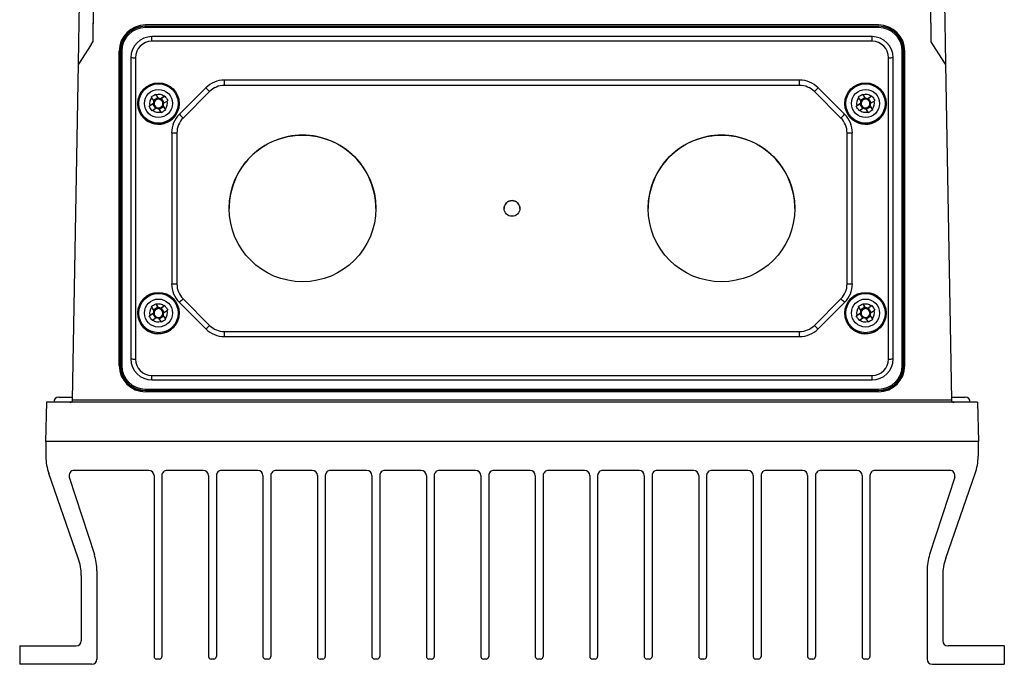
# Model space of a CAD drawing. Header units: millimetres. Extents: x -3.03 to 0.78, y -0.23 to 0.59.
# Tile 2 of 165: x 0.06 to 0.25, y -0.21 to -0.08. Entities that reach past the tile are written whole.
import ezdxf

# ---------------------------------------------------------------- set-up
doc = ezdxf.new("R2010")
doc.units = ezdxf.units.MM

msp = doc.modelspace()

# ---------------------------------------------------------------- linework, layer by layer
at = {"color": 7, "linetype": 'Continuous', "lineweight": 25}
for p, q in [((0.2282, -0.084383), (0.0882, -0.084383)), ((0.0882, -0.084869), (0.0882, -0.084623)), ((0.0882, -0.084623), (0.2282, -0.084623)), ((0.2282, -0.084869), (0.0882, -0.084869)), ((0.2282, -0.084869), (0.2282, -0.084623)), ((0.077844, -0.088089), (0.075415, -0.091829)), ((0.077844, -0.088089), (0.078181, -0.087569)), ((0.226956, -0.086605), (0.089444, -0.086605)), ((0.089444, -0.08748), (0.089444, -0.086605)), ((0.226956, -0.08748), (0.089444, -0.08748)), ((0.226956, -0.08748), (0.226956, -0.086605)), ((0.238556, -0.088089), (0.238219, -0.087569)), ((0.240985, -0.091829), (0.238556, -0.088089)), ((0.0832, -0.149383), (0.0832, -0.089383)), ((0.083448, -0.089374), (0.083426, -0.089396)), ((0.083426, -0.089396), (0.083426, -0.149387)), ((0.083448, -0.149365), (0.083448, -0.089374)), ((0.083698, -0.08937), (0.083698, -0.149361)), ((0.232702, -0.149361), (0.232702, -0.08937)), ((0.232952, -0.089374), (0.232952, -0.149365)), ((0.232952, -0.089374), (0.232974, -0.089396)), ((0.232974, -0.149387), (0.232974, -0.089396)), ((0.2332, -0.149383), (0.2332, -0.089383)), ((0.074297, -0.155892), (0.075415, -0.091829)), ((0.085435, -0.090613), (0.085435, -0.148117)), ((0.086301, -0.090622), (0.086301, -0.148126)), ((0.230099, -0.148126), (0.230099, -0.090622)), ((0.230965, -0.148117), (0.230965, -0.090613)), ((0.240985, -0.091829), (0.242103, -0.155892)), ((0.213111, -0.094895), (0.103289, -0.094895)), ((0.103289, -0.095913), (0.103289, -0.094895)), ((0.213111, -0.095913), (0.213111, -0.094895)), ((0.090169, -0.09757), (0.0906, -0.098266)), ((0.090687, -0.098372), (0.09025, -0.097694)), ((0.099753, -0.09636), (0.094682, -0.10143)), ((0.10046, -0.097084), (0.095389, -0.102154)), ((0.213111, -0.095913), (0.103289, -0.095913)), ((0.221011, -0.102154), (0.21594, -0.097084)), ((0.221718, -0.10143), (0.216647, -0.09636)), ((0.225169, -0.09757), (0.2256, -0.098266)), ((0.225687, -0.098372), (0.22525, -0.097694)), ((0.08675, -0.099363), (0.08675, -0.099374)), ((0.088927, -0.099874), (0.089595, -0.099471)), ((0.089731, -0.099354), (0.089052, -0.099792)), ((0.089384, -0.098252), (0.089822, -0.098931)), ((0.089595, -0.099471), (0.089852, -0.099305)), ((0.089595, -0.099471), (0.09014, -0.100316)), ((0.0906, -0.098266), (0.089748, -0.098815)), ((0.0906, -0.098266), (0.090765, -0.098522)), ((0.09099, -0.098571), (0.091247, -0.098405)), ((0.091789, -0.098026), (0.091111, -0.098463)), ((0.091915, -0.097946), (0.091247, -0.098405)), ((0.091792, -0.09925), (0.091247, -0.098405)), ((0.091669, -0.099329), (0.092348, -0.098891)), ((0.09465, -0.099374), (0.09465, -0.099363)), ((0.22175, -0.099363), (0.22175, -0.099374)), ((0.223927, -0.099874), (0.224595, -0.099471)), ((0.224731, -0.099354), (0.224052, -0.099792)), ((0.224384, -0.098252), (0.224822, -0.098931)), ((0.224595, -0.099471), (0.224852, -0.099305)), ((0.224595, -0.099471), (0.22514, -0.100316)), ((0.2256, -0.098266), (0.224748, -0.098815)), ((0.2256, -0.098266), (0.225765, -0.098522)), ((0.22599, -0.098571), (0.226247, -0.098405)), ((0.226789, -0.098026), (0.226111, -0.098463)), ((0.226915, -0.097946), (0.226247, -0.098405)), ((0.226792, -0.09925), (0.226247, -0.098405)), ((0.226669, -0.099329), (0.227348, -0.098891)), ((0.22965, -0.099374), (0.22965, -0.099363)), ((0.089611, -0.100657), (0.090289, -0.100219)), ((0.090713, -0.10031), (0.09115, -0.100989)), ((0.090814, -0.100467), (0.091666, -0.099918)), ((0.0915, -0.099661), (0.091666, -0.099918)), ((0.092016, -0.10043), (0.091578, -0.099752)), ((0.092097, -0.100557), (0.091666, -0.099918)), ((0.224611, -0.100657), (0.225289, -0.100219)), ((0.225713, -0.10031), (0.22615, -0.100989)), ((0.225814, -0.100467), (0.226666, -0.099918)), ((0.2265, -0.099661), (0.226666, -0.099918)), ((0.227016, -0.10043), (0.226578, -0.099752)), ((0.227097, -0.100557), (0.226666, -0.099918)), ((0.093218, -0.104965), (0.093218, -0.133783)), ((0.094218, -0.104982), (0.094218, -0.133801)), ((0.222182, -0.133801), (0.222182, -0.104982)), ((0.223182, -0.133783), (0.223182, -0.104965)), ((0.1567, -0.119392), (0.1567, -0.119392)), ((0.1597, -0.119392), (0.1597, -0.119392)), ((0.095389, -0.136629), (0.10046, -0.141699)), ((0.21594, -0.141699), (0.221011, -0.136629)), ((0.089384, -0.138246), (0.089822, -0.138924)), ((0.0906, -0.138259), (0.089748, -0.138809)), ((0.090169, -0.137564), (0.0906, -0.138259)), ((0.090687, -0.138366), (0.09025, -0.137688)), ((0.0906, -0.138259), (0.090765, -0.138516)), ((0.09099, -0.138565), (0.091247, -0.138399)), ((0.091789, -0.13802), (0.091111, -0.138457)), ((0.091915, -0.13794), (0.091247, -0.138399)), ((0.091792, -0.139243), (0.091247, -0.138399)), ((0.091669, -0.139323), (0.092348, -0.138885)), ((0.094682, -0.137318), (0.099753, -0.142388)), ((0.216647, -0.142388), (0.221718, -0.137318)), ((0.224384, -0.138246), (0.224822, -0.138924)), ((0.2256, -0.138259), (0.224748, -0.138809)), ((0.225169, -0.137564), (0.2256, -0.138259)), ((0.225687, -0.138366), (0.22525, -0.137688)), ((0.2256, -0.138259), (0.225765, -0.138516)), ((0.22599, -0.138565), (0.226247, -0.138399)), ((0.226789, -0.13802), (0.226111, -0.138457)), ((0.226915, -0.13794), (0.226247, -0.138399)), ((0.226792, -0.139243), (0.226247, -0.138399)), ((0.226669, -0.139323), (0.227348, -0.138885)), ((0.08675, -0.139357), (0.08675, -0.139368)), ((0.088927, -0.139868), (0.089595, -0.139465)), ((0.089731, -0.139348), (0.089052, -0.139785)), ((0.089595, -0.139465), (0.089852, -0.139299)), ((0.089595, -0.139465), (0.09014, -0.14031)), ((0.089611, -0.140651), (0.090289, -0.140213)), ((0.090713, -0.140304), (0.09115, -0.140983)), ((0.090814, -0.140461), (0.091666, -0.139912)), ((0.0915, -0.139655), (0.091666, -0.139912)), ((0.092016, -0.140424), (0.091578, -0.139746)), ((0.092097, -0.140551), (0.091666, -0.139912)), ((0.09465, -0.139368), (0.09465, -0.139357)), ((0.22175, -0.139357), (0.22175, -0.139368)), ((0.223927, -0.139868), (0.224595, -0.139465)), ((0.224731, -0.139348), (0.224052, -0.139785)), ((0.224595, -0.139465), (0.224852, -0.139299)), ((0.224595, -0.139465), (0.22514, -0.14031)), ((0.224611, -0.140651), (0.225289, -0.140213)), ((0.225713, -0.140304), (0.22615, -0.140983)), ((0.225814, -0.140461), (0.226666, -0.139912)), ((0.2265, -0.139655), (0.226666, -0.139912)), ((0.227016, -0.140424), (0.226578, -0.139746)), ((0.227097, -0.140551), (0.226666, -0.139912)), ((0.22965, -0.139368), (0.22965, -0.139357)), ((0.103289, -0.143853), (0.103289, -0.14287)), ((0.103289, -0.14287), (0.213111, -0.14287)), ((0.213111, -0.143853), (0.213111, -0.14287)), ((0.103289, -0.143853), (0.213111, -0.143853)), ((0.083448, -0.149365), (0.083426, -0.149387)), ((0.232952, -0.149365), (0.232974, -0.149387)), ((0.089444, -0.152125), (0.089444, -0.151268)), ((0.089444, -0.151268), (0.226956, -0.151268)), ((0.089444, -0.152125), (0.226956, -0.152125)), ((0.226956, -0.152125), (0.226956, -0.151268)), ((0.0882, -0.154116), (0.0882, -0.153862)), ((0.0882, -0.153862), (0.2282, -0.153862)), ((0.2282, -0.154116), (0.0882, -0.154116)), ((0.0882, -0.154116), (0.0882, -0.15416)), ((0.0882, -0.15416), (0.2282, -0.15416)), ((0.2282, -0.154116), (0.2282, -0.153862)), ((0.2282, -0.154116), (0.2282, -0.15416)), ((0.0717, -0.155383), (0.074309, -0.155383)), ((0.074297, -0.155892), (0.242103, -0.155892)), ((0.2282, -0.154383), (0.0882, -0.154383)), ((0.242096, -0.155383), (0.2447, -0.155383)), ((0.069287, -0.156383), (0.069156, -0.163883)), ((0.247113, -0.156383), (0.069287, -0.156383)), ((0.247113, -0.156383), (0.247244, -0.163883)), ((0.247244, -0.163883), (0.069156, -0.163883)), ((0.0692, -0.163883), (0.0692, -0.166689)), ((0.2472, -0.163883), (0.2472, -0.166689)), ((0.075392, -0.186133), (0.069758, -0.169982)), ((0.073665, -0.170692), (0.078461, -0.185451)), ((0.08885, -0.169383), (0.074616, -0.169383)), ((0.08985, -0.170383), (0.08985, -0.204883)), ((0.09135, -0.170383), (0.09135, -0.204883)), ((0.09925, -0.169383), (0.09235, -0.169383)), ((0.10025, -0.170383), (0.10025, -0.204883)), ((0.10175, -0.170383), (0.10175, -0.204883)), ((0.10965, -0.169383), (0.10275, -0.169383)), ((0.11065, -0.170383), (0.11065, -0.204883)), ((0.11215, -0.170383), (0.11215, -0.204883)), ((0.12005, -0.169383), (0.11315, -0.169383)), ((0.12105, -0.170383), (0.12105, -0.204883)), ((0.12255, -0.170383), (0.12255, -0.204883)), ((0.13045, -0.169383), (0.12355, -0.169383)), ((0.13145, -0.170383), (0.13145, -0.204883)), ((0.13295, -0.170383), (0.13295, -0.204883)), ((0.14085, -0.169383), (0.13395, -0.169383)), ((0.14185, -0.170383), (0.14185, -0.204883)), ((0.14335, -0.170383), (0.14335, -0.204883)), ((0.15125, -0.169383), (0.14435, -0.169383)), ((0.15225, -0.170383), (0.15225, -0.204883)), ((0.15375, -0.170383), (0.15375, -0.204883)), ((0.16165, -0.169383), (0.15475, -0.169383)), ((0.16265, -0.170383), (0.16265, -0.204883)), ((0.16415, -0.170383), (0.16415, -0.204883)), ((0.17205, -0.169383), (0.16515, -0.169383)), ((0.17305, -0.170383), (0.17305, -0.204883)), ((0.17455, -0.170383), (0.17455, -0.204883)), ((0.18245, -0.169383), (0.17555, -0.169383)), ((0.18345, -0.170383), (0.18345, -0.204883)), ((0.18495, -0.170383), (0.18495, -0.204883)), ((0.19285, -0.169383), (0.18595, -0.169383)), ((0.19385, -0.170383), (0.19385, -0.204883)), ((0.19535, -0.170383), (0.19535, -0.204883)), ((0.20325, -0.169383), (0.19635, -0.169383)), ((0.20425, -0.170383), (0.20425, -0.204883)), ((0.20575, -0.170383), (0.20575, -0.204883)), ((0.21365, -0.169383), (0.20675, -0.169383)), ((0.21465, -0.170383), (0.21465, -0.204883)), ((0.21615, -0.170383), (0.21615, -0.204883)), ((0.22405, -0.169383), (0.21715, -0.169383)), ((0.22505, -0.170383), (0.22505, -0.204883)), ((0.22655, -0.170383), (0.22655, -0.204883)), ((0.241784, -0.169383), (0.22755, -0.169383)), ((0.242735, -0.170692), (0.237939, -0.185451)), ((0.241008, -0.186133), (0.246642, -0.169982)), ((0.07595, -0.189427), (0.07595, -0.201883)), ((0.07895, -0.188541), (0.07895, -0.205383)), ((0.23745, -0.188541), (0.23745, -0.205383)), ((0.24045, -0.189427), (0.24045, -0.201883)), ((0.0642, -0.202883), (0.0642, -0.206383)), ((0.0642, -0.202883), (0.07495, -0.202883)), ((0.2522, -0.202883), (0.24145, -0.202883)), ((0.2522, -0.202883), (0.2522, -0.206383)), ((0.07795, -0.206383), (0.0642, -0.206383)), ((0.09085, -0.205383), (0.09035, -0.205383)), ((0.10125, -0.205383), (0.10075, -0.205383)), ((0.11165, -0.205383), (0.11115, -0.205383)), ((0.12205, -0.205383), (0.12155, -0.205383)), ((0.13245, -0.205383), (0.13195, -0.205383)), ((0.14285, -0.205383), (0.14235, -0.205383)), ((0.15325, -0.205383), (0.15275, -0.205383)), ((0.16365, -0.205383), (0.16315, -0.205383)), ((0.17405, -0.205383), (0.17355, -0.205383)), ((0.18445, -0.205383), (0.18395, -0.205383)), ((0.19485, -0.205383), (0.19435, -0.205383)), ((0.20525, -0.205383), (0.20475, -0.205383)), ((0.21565, -0.205383), (0.21515, -0.205383)), ((0.22605, -0.205383), (0.22555, -0.205383)), ((0.23845, -0.206383), (0.2522, -0.206383))]:
    msp.add_line(p, q, dxfattribs=at)
for centre, radius in [((0.0907, -0.099364), 0.0039497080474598), ((0.0907, -0.09936), 0.0037496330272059), ((0.2257, -0.099364), 0.0039497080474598), ((0.2257, -0.09936), 0.0037496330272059), ((0.0907, -0.099359), 0.0026747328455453), ((0.2257, -0.099359), 0.0026747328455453), ((0.118202, -0.119392), 0.0139984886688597), ((0.198202, -0.119392), 0.0139984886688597), ((0.1582, -0.119391), 0.0014998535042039), ((0.0907, -0.139357), 0.0039497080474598), ((0.0907, -0.139354), 0.003749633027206), ((0.0907, -0.139353), 0.0026747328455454), ((0.2257, -0.139357), 0.0039497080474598), ((0.2257, -0.139354), 0.0037496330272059), ((0.2257, -0.139353), 0.0026747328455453)]:
    msp.add_circle(centre, radius, dxfattribs=at)
for centre, radius, start, end in [((0.0882, -0.089383), 0.005, 90, 180), ((0.2282, -0.089383), 0.005, 0, 90), ((0.0882, -0.089396), 0.0047734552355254, 89.995637, 179.995636), ((0.0882, -0.089375), 0.0047515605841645, 89.995637, 179.995636), ((0.0882, -0.08937), 0.0045016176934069, 89.995637, 179.995636), ((0.2282, -0.089396), 0.0047734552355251, 0.004364, 90.004363), ((0.2282, -0.089375), 0.0047515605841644, 0.004364, 90.004363), ((0.2282, -0.08937), 0.0045016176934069, 0.004364, 90.004363), ((0.089443, -0.090614), 0.0040084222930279, 89.995637, 179.995636), ((0.089443, -0.090622), 0.0031424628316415, 89.995637, 179.995636), ((0.226957, -0.090614), 0.0040084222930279, 0.004364, 90.004363), ((0.226957, -0.090622), 0.0031424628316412, 0.004364, 90.004363), ((0.083637, -0.093102), 0.0037321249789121, 89.063196, 92.901906), ((0.232763, -0.093102), 0.0037321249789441, 87.098094, 90.936804), ((0.086207, -0.057004), 0.0336180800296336, 268.684651, 270.160746), ((0.230193, -0.057004), 0.0336180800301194, 269.839254, 271.315349), ((0.103289, -0.099896), 0.0050003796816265, 89.999246, 134.994583), ((0.213111, -0.099896), 0.005000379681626, 45.005417, 90.000754), ((0.0907, -0.099342), 0.0017082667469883, 50.387485, 105.283707), ((0.115271, -0.08192), 0.0211966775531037, 222.937507, 225.674174), ((0.103289, -0.099913), 0.0040003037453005, 89.999246, 134.994583), ((0.213111, -0.099913), 0.0040003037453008, 45.005417, 90.000754), ((0.201129, -0.08192), 0.0211966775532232, 314.325826, 317.062493), ((0.2257, -0.099342), 0.0017082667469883, 50.387485, 105.283707), ((0.090699, -0.099374), 0.0039489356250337, 180.000182, 212.838348), ((0.0907, -0.099373), 0.0039500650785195, 212.837001, 359.992066), ((0.0907, -0.099341), 0.001707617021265, 140.376697, 195.287303), ((0.0907, -0.099341), 0.0009690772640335, 154.922513, 180.741487), ((0.0907, -0.099371), 0.000850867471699, 175.59457, 250.080978), ((0.0907, -0.099371), 0.0008507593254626, 160.072032, 175.591968), ((0.0907, -0.099371), 0.0008510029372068, 85.590819, 160.068826), ((0.0907, -0.099342), 0.0009694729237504, 64.929646, 90.741546), ((0.0907, -0.099371), 0.0008511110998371, 70.077772, 85.59342), ((0.0907, -0.099371), 0.0008508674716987, 355.59457, 70.080978), ((0.0907, -0.099371), 0.0008507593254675, 340.072032, 355.591968), ((0.0907, -0.099341), 0.0009690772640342, 334.922513, 0.741487), ((0.0907, -0.099341), 0.0017076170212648, 320.376697, 15.287303), ((0.225699, -0.099374), 0.0039489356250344, 180.000182, 212.838348), ((0.2257, -0.099373), 0.0039500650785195, 212.837001, 359.992066), ((0.2257, -0.099341), 0.0017076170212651, 140.376697, 195.287303), ((0.2257, -0.099341), 0.000969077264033, 154.922513, 180.741487), ((0.2257, -0.099371), 0.000850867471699, 175.59457, 250.080978), ((0.2257, -0.099371), 0.0008507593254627, 160.072032, 175.591968), ((0.2257, -0.099371), 0.0008510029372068, 85.590819, 160.068826), ((0.2257, -0.099342), 0.0009694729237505, 64.929646, 90.741546), ((0.2257, -0.099371), 0.0008511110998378, 70.077772, 85.59342), ((0.2257, -0.099371), 0.0008508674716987, 355.59457, 70.080978), ((0.2257, -0.099371), 0.0008507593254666, 340.072032, 355.591968), ((0.2257, -0.099341), 0.0009690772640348, 334.922513, 0.741487), ((0.2257, -0.099341), 0.0017076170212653, 320.376697, 15.287303), ((0.0907, -0.099341), 0.0017082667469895, 230.387485, 285.283707), ((0.0907, -0.099341), 0.0009694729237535, 244.929646, 270.741546), ((0.0907, -0.099371), 0.0008511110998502, 250.077772, 265.59342), ((0.0907, -0.099371), 0.0008510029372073, 265.590819, 340.068826), ((0.098216, -0.104965), 0.0049988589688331, 134.994583, 179.999246), ((0.1102, -0.086991), 0.0211966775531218, 222.937507, 225.674174), ((0.2062, -0.086991), 0.0211966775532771, 314.325826, 317.062493), ((0.218184, -0.104965), 0.0049988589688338, 0.000754, 45.005417), ((0.2257, -0.099341), 0.0017082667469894, 230.387485, 285.283707), ((0.2257, -0.099341), 0.0009694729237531, 244.929646, 270.741546), ((0.2257, -0.099371), 0.0008511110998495, 250.077772, 265.59342), ((0.2257, -0.099371), 0.0008510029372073, 265.590819, 340.068826), ((0.098217, -0.104982), 0.0039990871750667, 134.994583, 179.999246), ((0.218183, -0.104982), 0.0039990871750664, 0.000754, 45.005417), ((0.093968, -0.090645), 0.0143399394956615, 267.001674, 270.998631), ((0.222432, -0.090645), 0.0143399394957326, 269.001369, 272.998326), ((0.118199, -0.11941), 0.013998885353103, 89.995438, 179.995835), ((0.118201, -0.11941), 0.0139988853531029, 0.004165, 90.004562), ((0.198199, -0.11941), 0.013998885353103, 89.995438, 179.995835), ((0.198201, -0.11941), 0.0139988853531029, 0.004165, 90.004562), ((0.1582, -0.119393), 0.0015000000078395, 0.005858, 179.994142), ((0.098216, -0.133783), 0.0049988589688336, 180.000754, 225.005417), ((0.093968, -0.119463), 0.0143399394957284, 267.001674, 270.998631), ((0.098217, -0.133801), 0.0039990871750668, 180.000754, 225.005417), ((0.218183, -0.133801), 0.0039990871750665, 314.994583, 359.999246), ((0.218184, -0.133783), 0.0049988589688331, 314.994583, 359.999246), ((0.222432, -0.119463), 0.0143399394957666, 269.001369, 272.998326), ((0.081527, -0.123121), 0.019354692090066, 312.817611, 315.741707), ((0.234873, -0.123121), 0.0193546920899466, 224.258293, 227.182389), ((0.0907, -0.139335), 0.001707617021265, 140.376697, 195.287303), ((0.0907, -0.139335), 0.000969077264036, 154.922513, 180.741487), ((0.0907, -0.139365), 0.0008507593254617, 160.072032, 175.591968), ((0.0907, -0.139365), 0.000851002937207, 85.590819, 160.068826), ((0.0907, -0.139336), 0.0017082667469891, 50.387485, 105.283707), ((0.0907, -0.139335), 0.0009694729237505, 64.929646, 90.741546), ((0.0907, -0.139365), 0.000851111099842, 70.077772, 85.59342), ((0.0907, -0.139365), 0.0008508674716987, 355.59457, 70.080978), ((0.0907, -0.139335), 0.0017076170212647, 320.376697, 15.287303), ((0.2257, -0.139335), 0.0017076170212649, 140.376697, 195.287303), ((0.2257, -0.139335), 0.0009690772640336, 154.922513, 180.741487), ((0.2257, -0.139365), 0.0008507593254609, 160.072032, 175.591968), ((0.2257, -0.139365), 0.0008510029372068, 85.590819, 160.068826), ((0.2257, -0.139336), 0.0017082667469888, 50.387485, 105.283707), ((0.2257, -0.139335), 0.0009694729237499, 64.929646, 90.741546), ((0.2257, -0.139365), 0.0008511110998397, 70.077772, 85.59342), ((0.2257, -0.139365), 0.0008508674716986, 355.59457, 70.080978), ((0.2257, -0.139335), 0.0017076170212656, 320.376697, 15.287303), ((0.090699, -0.139367), 0.0039489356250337, 180.000182, 212.838348), ((0.0907, -0.139367), 0.0039500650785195, 212.837001, 359.992066), ((0.0907, -0.139335), 0.0017082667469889, 230.387485, 285.283707), ((0.0907, -0.139365), 0.0008508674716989, 175.59457, 250.080978), ((0.0907, -0.139335), 0.0009694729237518, 244.929646, 270.741546), ((0.0907, -0.139364), 0.0008511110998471, 250.077772, 265.59342), ((0.0907, -0.139365), 0.000851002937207, 265.590819, 340.068826), ((0.0907, -0.139365), 0.0008507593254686, 340.072032, 355.591968), ((0.0907, -0.139335), 0.0009690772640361, 334.922513, 0.741487), ((0.225699, -0.139367), 0.0039489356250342, 180.000182, 212.838348), ((0.2257, -0.139367), 0.0039500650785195, 212.837001, 359.992066), ((0.2257, -0.139335), 0.0017082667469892, 230.387485, 285.283707), ((0.2257, -0.139365), 0.000850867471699, 175.59457, 250.080978), ((0.2257, -0.139335), 0.0009694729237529, 244.929646, 270.741546), ((0.2257, -0.139364), 0.0008511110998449, 250.077772, 265.59342), ((0.2257, -0.139365), 0.0008510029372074, 265.590819, 340.068826), ((0.2257, -0.139365), 0.0008507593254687, 340.072032, 355.591968), ((0.2257, -0.139335), 0.000969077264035, 334.922513, 0.741487), ((0.086598, -0.128191), 0.0193546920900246, 312.817611, 315.741707), ((0.103289, -0.138852), 0.0050003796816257, 225.005417, 270.000754), ((0.103289, -0.13887), 0.0040003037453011, 225.005417, 270.000754), ((0.213111, -0.138852), 0.0050003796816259, 269.999246, 314.994583), ((0.213111, -0.13887), 0.0040003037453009, 269.999246, 314.994583), ((0.229802, -0.128191), 0.0193546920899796, 224.258293, 227.182389), ((0.089443, -0.148117), 0.0040084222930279, 180.004364, 270.004363), ((0.086207, -0.114508), 0.033618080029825, 268.684651, 270.160746), ((0.089443, -0.148126), 0.0031424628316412, 180.004364, 270.004363), ((0.226957, -0.148117), 0.0040084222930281, 269.995637, 359.995636), ((0.226957, -0.148126), 0.0031424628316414, 269.995637, 359.995636), ((0.230193, -0.114508), 0.0336180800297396, 269.839254, 271.315349), ((0.0882, -0.149383), 0.005, 180, 270), ((0.0882, -0.149387), 0.004773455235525, 180.004364, 270.004363), ((0.083637, -0.153092), 0.0037321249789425, 89.063196, 92.901906), ((0.0882, -0.149365), 0.0047515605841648, 180.004364, 270.004363), ((0.0882, -0.14936), 0.0045016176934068, 180.004364, 270.004363), ((0.2282, -0.149387), 0.0047734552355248, 269.995637, 359.995636), ((0.2282, -0.149365), 0.0047515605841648, 269.995637, 359.995636), ((0.2282, -0.14936), 0.0045016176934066, 269.995637, 359.995636), ((0.2282, -0.149383), 0.005, 270, 0), ((0.232763, -0.153092), 0.003732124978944, 87.098094, 90.936804), ((0.0717, -0.156383), 0.001, 90, 180), ((0.073797, -0.155883), 0.0005, 270, 359), ((0.242603, -0.155883), 0.0005, 181, 270), ((0.2447, -0.156383), 0.001, 0, 90), ((0.0792, -0.166689), 0.0100000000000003, 180, 199.230669), ((0.2372, -0.166689), 0.01, 340.769341, 0), ((0.074616, -0.170383), 0.001, 89.999975, 197.99967), ((0.08885, -0.170383), 0.001, 0, 89.999975), ((0.09235, -0.170383), 0.001, 89.999975, 180), ((0.09925, -0.170383), 0.001, 0, 89.999975), ((0.10275, -0.170383), 0.001, 89.999975, 180), ((0.10965, -0.170383), 0.001, 0, 89.999975), ((0.11315, -0.170383), 0.001, 89.999975, 180), ((0.12005, -0.170383), 0.001, 0, 89.999975), ((0.12355, -0.170383), 0.001, 89.999975, 180), ((0.13045, -0.170383), 0.001, 0, 89.999975), ((0.13395, -0.170383), 0.001, 89.999975, 180), ((0.14085, -0.170383), 0.001, 0, 89.999975), ((0.14435, -0.170383), 0.001, 89.999975, 180), ((0.15125, -0.170383), 0.001, 0, 89.999975), ((0.15475, -0.170383), 0.001, 89.999975, 180), ((0.16165, -0.170383), 0.001, 0, 89.999975), ((0.16515, -0.170383), 0.001, 89.999975, 180), ((0.17205, -0.170383), 0.001, 0, 89.999975), ((0.17555, -0.170383), 0.001, 89.999975, 180), ((0.18245, -0.170383), 0.001, 0, 89.999975), ((0.18595, -0.170383), 0.001, 89.999975, 180), ((0.19285, -0.170383), 0.001, 0, 89.999975), ((0.19635, -0.170383), 0.001, 89.999975, 180), ((0.20325, -0.170383), 0.001, 0, 89.999975), ((0.20675, -0.170383), 0.001, 89.999975, 180), ((0.21365, -0.170383), 0.001, 0, 89.999975), ((0.21715, -0.170383), 0.001, 89.999975, 180), ((0.22405, -0.170383), 0.001, 0, 89.999975), ((0.22755, -0.170383), 0.001, 89.999975, 180), ((0.241784, -0.170383), 0.001, 342.00033, 89.999975), ((0.06895, -0.188541), 0.01, 0, 17.99967), ((0.24745, -0.188541), 0.0100000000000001, 162.00033, 180.000007), ((0.06595, -0.189427), 0.01, 0, 19.230669), ((0.25045, -0.189427), 0.01, 160.769341, 180), ((0.07495, -0.201883), 0.001, 270, 0), ((0.24145, -0.201883), 0.001, 180, 270), ((0.09035, -0.204883), 0.0005, 180, 270), ((0.09085, -0.204883), 0.0005, 270, 0), ((0.10075, -0.204883), 0.0005, 180, 270), ((0.10125, -0.204883), 0.0005, 270, 0), ((0.11115, -0.204883), 0.0005, 180, 270), ((0.11165, -0.204883), 0.0005, 270, 0), ((0.12155, -0.204883), 0.0005, 180, 270), ((0.12205, -0.204883), 0.0005, 270, 0), ((0.13195, -0.204883), 0.0005, 180, 270), ((0.13245, -0.204883), 0.0005, 270, 0), ((0.14235, -0.204883), 0.0005, 180, 270), ((0.14285, -0.204883), 0.0005, 270, 0), ((0.15275, -0.204883), 0.0005, 180, 270), ((0.15325, -0.204883), 0.0005, 270, 0), ((0.16315, -0.204883), 0.0005, 180, 270), ((0.16365, -0.204883), 0.0005, 270, 0), ((0.17355, -0.204883), 0.0005, 180, 270), ((0.17405, -0.204883), 0.0005, 270, 0), ((0.18395, -0.204883), 0.0005, 180, 270), ((0.18445, -0.204883), 0.0005, 270, 0), ((0.19435, -0.204883), 0.0005, 180, 270), ((0.19485, -0.204883), 0.0005000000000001, 270, 360), ((0.20475, -0.204883), 0.0005, 180, 270), ((0.20525, -0.204883), 0.0005, 270, 0), ((0.21515, -0.204883), 0.0005, 180, 270), ((0.21565, -0.204883), 0.0005, 270, 0), ((0.22555, -0.204883), 0.0005, 180, 270), ((0.22605, -0.204883), 0.0005, 270, 0), ((0.07795, -0.205383), 0.0010000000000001, 270, 0), ((0.23845, -0.205383), 0.001, 180.000007, 270)]:
    msp.add_arc(centre, radius, start, end, dxfattribs=at)
for points in [[(0.07835660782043, -0.07923585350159), (0.0782155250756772, -0.0820095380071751), (0.0781569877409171, -0.0847872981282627), (0.0781813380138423, -0.0875691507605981)], [(0.2382187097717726, -0.0875691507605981), (0.2382430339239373, -0.0847902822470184), (0.2381846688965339, -0.0820131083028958), (0.2380435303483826, -0.0792376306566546)], [(0.0754148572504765, -0.0918286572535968), (0.075480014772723, -0.0880957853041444), (0.0755401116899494, -0.0846528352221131), (0.0755950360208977, -0.0815062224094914)], [(0.2408050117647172, -0.0815062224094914), (0.2408599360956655, -0.0846528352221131), (0.2409200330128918, -0.0880957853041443), (0.2409851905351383, -0.0918286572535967)], [(0.0893032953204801, -0.098128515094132), (0.0895737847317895, -0.0979226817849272), (0.0898699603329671, -0.0977315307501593), (0.0901687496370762, -0.0975701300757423)], [(0.0902497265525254, -0.0976938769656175), (0.0902222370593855, -0.0976518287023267), (0.0901952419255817, -0.0976105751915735), (0.0901687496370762, -0.0975701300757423)], [(0.2243032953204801, -0.0981285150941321), (0.2245737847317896, -0.0979226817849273), (0.2248699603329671, -0.0977315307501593), (0.2251687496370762, -0.0975701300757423)], [(0.2252497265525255, -0.0976938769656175), (0.2252222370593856, -0.0976518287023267), (0.2251952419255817, -0.0976105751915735), (0.2251687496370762, -0.0975701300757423)], [(0.08930329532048, -0.098128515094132), (0.0893297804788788, -0.0981689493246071), (0.0893567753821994, -0.0982102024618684), (0.0893842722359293, -0.0982522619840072)], [(0.0897307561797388, -0.0993538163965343), (0.0897698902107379, -0.0993384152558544), (0.0898099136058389, -0.0993224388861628), (0.0898515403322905, -0.0993054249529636)], [(0.0898220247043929, -0.0989305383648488), (0.0898472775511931, -0.0989795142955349), (0.0898731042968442, -0.0990293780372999), (0.0898999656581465, -0.0990808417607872)], [(0.090687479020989, -0.0983721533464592), (0.0907127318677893, -0.0984211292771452), (0.0907385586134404, -0.0984709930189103), (0.0907654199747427, -0.0985224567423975)], [(0.0911108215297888, -0.0984634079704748), (0.0910716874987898, -0.0984985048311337), (0.0910316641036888, -0.0985341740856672), (0.0909900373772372, -0.0985708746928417)], [(0.0916692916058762, -0.0993287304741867), (0.0916301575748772, -0.0993638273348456), (0.0915901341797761, -0.0993994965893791), (0.0915485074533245, -0.0994361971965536)], [(0.0919146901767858, -0.097946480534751), (0.0918736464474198, -0.0979723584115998), (0.0918318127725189, -0.0979987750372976), (0.0917892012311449, -0.0980257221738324)], [(0.0919146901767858, -0.0979464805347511), (0.0921196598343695, -0.0982160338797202), (0.0923108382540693, -0.0985121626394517), (0.0924731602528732, -0.0988118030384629)], [(0.0923476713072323, -0.0988910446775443), (0.0923902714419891, -0.0988641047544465), (0.0924321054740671, -0.0988376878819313), (0.0924731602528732, -0.0988118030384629)], [(0.2243032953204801, -0.098128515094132), (0.2243297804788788, -0.0981689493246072), (0.2243567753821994, -0.0982102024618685), (0.2243842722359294, -0.0982522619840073)], [(0.2247307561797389, -0.0993538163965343), (0.2247698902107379, -0.0993384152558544), (0.2248099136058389, -0.0993224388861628), (0.2248515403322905, -0.0993054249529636)], [(0.2248220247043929, -0.0989305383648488), (0.2248472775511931, -0.0989795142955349), (0.2248731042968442, -0.0990293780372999), (0.2248999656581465, -0.0990808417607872)], [(0.225687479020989, -0.0983721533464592), (0.2257127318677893, -0.0984211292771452), (0.2257385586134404, -0.0984709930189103), (0.2257654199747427, -0.0985224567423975)], [(0.2261108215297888, -0.0984634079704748), (0.2260716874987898, -0.0984985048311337), (0.2260316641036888, -0.0985341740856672), (0.2259900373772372, -0.0985708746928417)], [(0.2266692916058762, -0.0993287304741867), (0.2266301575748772, -0.0993638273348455), (0.2265901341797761, -0.0993994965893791), (0.2265485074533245, -0.0994361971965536)], [(0.2269146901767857, -0.0979464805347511), (0.2268736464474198, -0.0979723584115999), (0.2268318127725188, -0.0979987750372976), (0.2267892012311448, -0.0980257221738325)], [(0.2269146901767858, -0.0979464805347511), (0.2271196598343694, -0.0982160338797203), (0.2273108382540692, -0.0985121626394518), (0.2274731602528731, -0.0988118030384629)], [(0.2273476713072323, -0.0988910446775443), (0.2273902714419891, -0.0988641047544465), (0.2274321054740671, -0.0988376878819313), (0.2274731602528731, -0.0988118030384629)], [(0.0890523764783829, -0.0997915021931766), (0.0890097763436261, -0.0998195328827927), (0.0889679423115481, -0.099847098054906), (0.088926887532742, -0.0998741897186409)], [(0.0894853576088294, -0.1007395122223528), (0.0892803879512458, -0.100468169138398), (0.0890892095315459, -0.1001720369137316), (0.088926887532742, -0.0998741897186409)], [(0.0894853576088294, -0.1007395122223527), (0.0895264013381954, -0.1007124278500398), (0.0895682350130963, -0.1006848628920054), (0.0896108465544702, -0.1006568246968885)], [(0.0902892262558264, -0.1002191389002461), (0.0903283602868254, -0.1002037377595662), (0.0903683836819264, -0.1001877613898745), (0.0904100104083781, -0.1001707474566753)], [(0.0907125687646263, -0.1003103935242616), (0.090687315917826, -0.1002811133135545), (0.0906614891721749, -0.1002509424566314), (0.0906346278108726, -0.1002191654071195)], [(0.0911503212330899, -0.1009886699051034), (0.0911778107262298, -0.1010318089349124), (0.0912048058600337, -0.1010742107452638), (0.0912312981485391, -0.1011158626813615)], [(0.0920967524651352, -0.1005574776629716), (0.0918262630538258, -0.1007615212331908), (0.0915300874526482, -0.1009526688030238), (0.0912312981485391, -0.1011158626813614)], [(0.0915780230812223, -0.0997520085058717), (0.091552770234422, -0.0997227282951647), (0.0915269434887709, -0.0996925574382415), (0.0915000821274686, -0.0996607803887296)], [(0.0920967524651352, -0.1005574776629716), (0.0920702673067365, -0.1005158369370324), (0.0920432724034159, -0.1004734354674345), (0.092015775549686, -0.1004302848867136)], [(0.224052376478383, -0.0997915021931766), (0.2240097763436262, -0.0998195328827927), (0.2239679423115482, -0.099847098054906), (0.2239268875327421, -0.0998741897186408)], [(0.2244853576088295, -0.1007395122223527), (0.2242803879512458, -0.1004681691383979), (0.224089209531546, -0.1001720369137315), (0.2239268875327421, -0.0998741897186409)], [(0.2244853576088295, -0.1007395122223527), (0.2245264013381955, -0.1007124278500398), (0.2245682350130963, -0.1006848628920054), (0.2246108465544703, -0.1006568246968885)], [(0.2252892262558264, -0.1002191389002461), (0.2253283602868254, -0.1002037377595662), (0.2253683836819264, -0.1001877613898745), (0.2254100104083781, -0.1001707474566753)], [(0.2257125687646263, -0.1003103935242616), (0.225687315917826, -0.1002811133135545), (0.2256614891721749, -0.1002509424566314), (0.2256346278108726, -0.1002191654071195)], [(0.2261503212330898, -0.1009886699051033), (0.2261778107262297, -0.1010318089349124), (0.2262048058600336, -0.1010742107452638), (0.2262312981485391, -0.1011158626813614)], [(0.2270967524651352, -0.1005574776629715), (0.2268262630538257, -0.1007615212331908), (0.2265300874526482, -0.1009526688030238), (0.226231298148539, -0.1011158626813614)], [(0.2265780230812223, -0.0997520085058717), (0.226552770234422, -0.0997227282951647), (0.2265269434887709, -0.0996925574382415), (0.2265000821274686, -0.0996607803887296)], [(0.2270967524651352, -0.1005574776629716), (0.2270702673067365, -0.1005158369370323), (0.2270432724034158, -0.1004734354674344), (0.227015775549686, -0.1004302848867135)], [(0.08930329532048, -0.1381224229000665), (0.0895737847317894, -0.1379165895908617), (0.089869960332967, -0.1377254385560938), (0.0901687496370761, -0.1375640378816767)], [(0.0893032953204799, -0.1381224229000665), (0.0893297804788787, -0.1381628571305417), (0.0893567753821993, -0.1382041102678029), (0.0893842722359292, -0.1382461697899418)], [(0.0898220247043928, -0.1389244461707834), (0.089847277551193, -0.1389734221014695), (0.0898731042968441, -0.1390232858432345), (0.0898999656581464, -0.1390747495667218)], [(0.0902497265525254, -0.1376877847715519), (0.0902222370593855, -0.1376457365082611), (0.0901952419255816, -0.1376044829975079), (0.0901687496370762, -0.1375640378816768)], [(0.090687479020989, -0.1383660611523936), (0.0907127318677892, -0.1384150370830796), (0.0907385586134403, -0.1384649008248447), (0.0907654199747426, -0.1385163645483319)], [(0.0911108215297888, -0.1384573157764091), (0.0910716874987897, -0.138492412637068), (0.0910316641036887, -0.1385280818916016), (0.0909900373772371, -0.1385647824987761)], [(0.0919146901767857, -0.1379403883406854), (0.0918736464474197, -0.1379662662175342), (0.0918318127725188, -0.1379926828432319), (0.0917892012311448, -0.1380196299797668)], [(0.0919146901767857, -0.1379403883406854), (0.0921196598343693, -0.1382099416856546), (0.0923108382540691, -0.1385060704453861), (0.0924731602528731, -0.1388057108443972)], [(0.0923476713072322, -0.1388849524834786), (0.092390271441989, -0.1388580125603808), (0.092432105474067, -0.1388315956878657), (0.0924731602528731, -0.1388057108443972)], [(0.2243032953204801, -0.1381224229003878), (0.2245737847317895, -0.137916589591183), (0.2248699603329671, -0.137725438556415), (0.2251687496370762, -0.137564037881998)], [(0.2243032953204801, -0.1381224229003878), (0.2243297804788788, -0.1381628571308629), (0.2243567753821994, -0.1382041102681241), (0.2243842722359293, -0.1382461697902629)], [(0.2248220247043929, -0.1389244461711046), (0.2248472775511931, -0.1389734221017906), (0.2248731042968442, -0.1390232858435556), (0.2248999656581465, -0.1390747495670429)], [(0.2252497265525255, -0.1376877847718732), (0.2252222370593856, -0.1376457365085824), (0.2251952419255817, -0.1376044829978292), (0.2251687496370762, -0.137564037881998)], [(0.2256874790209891, -0.1383660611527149), (0.2257127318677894, -0.1384150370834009), (0.2257385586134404, -0.138464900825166), (0.2257654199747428, -0.1385163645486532)], [(0.2261108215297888, -0.1384573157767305), (0.2260716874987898, -0.1384924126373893), (0.2260316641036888, -0.1385280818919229), (0.2259900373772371, -0.1385647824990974)], [(0.2269146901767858, -0.1379403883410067), (0.2268736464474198, -0.1379662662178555), (0.2268318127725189, -0.1379926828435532), (0.2267892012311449, -0.1380196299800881)], [(0.2269146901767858, -0.1379403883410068), (0.2271196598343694, -0.1382099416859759), (0.2273108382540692, -0.1385060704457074), (0.2274731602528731, -0.1388057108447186)], [(0.2273476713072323, -0.1388849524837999), (0.2273902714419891, -0.1388580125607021), (0.2274321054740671, -0.138831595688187), (0.2274731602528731, -0.1388057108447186)], [(0.0890523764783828, -0.139785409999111), (0.089009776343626, -0.1398134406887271), (0.088967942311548, -0.1398410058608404), (0.0889268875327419, -0.1398680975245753)], [(0.0894853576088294, -0.1407334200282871), (0.0892803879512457, -0.1404620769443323), (0.0890892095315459, -0.1401659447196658), (0.0889268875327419, -0.1398680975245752)], [(0.0894853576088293, -0.1407334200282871), (0.0895264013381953, -0.1407063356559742), (0.0895682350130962, -0.1406787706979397), (0.0896108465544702, -0.1406507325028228)], [(0.0897307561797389, -0.1393477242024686), (0.0897698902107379, -0.1393323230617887), (0.0898099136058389, -0.1393163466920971), (0.0898515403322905, -0.1392993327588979)], [(0.0902892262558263, -0.1402130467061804), (0.0903283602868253, -0.1401976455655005), (0.0903683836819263, -0.1401816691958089), (0.090410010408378, -0.1401646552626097)], [(0.0907125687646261, -0.140304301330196), (0.0906873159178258, -0.1402750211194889), (0.0906614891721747, -0.1402448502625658), (0.0906346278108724, -0.1402130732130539)], [(0.0911503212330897, -0.1409825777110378), (0.0911778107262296, -0.1410257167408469), (0.0912048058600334, -0.1410681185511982), (0.0912312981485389, -0.1411097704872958)], [(0.0920967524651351, -0.140551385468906), (0.0918262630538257, -0.1407554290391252), (0.0915300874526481, -0.1409465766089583), (0.0912312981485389, -0.1411097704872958)], [(0.0915780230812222, -0.1397459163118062), (0.091552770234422, -0.1397166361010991), (0.0915269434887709, -0.139686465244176), (0.0915000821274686, -0.139654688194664)], [(0.0916692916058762, -0.139322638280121), (0.0916301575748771, -0.1393577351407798), (0.0915901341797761, -0.1393934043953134), (0.0915485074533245, -0.1394301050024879)], [(0.0920967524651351, -0.1405513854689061), (0.0920702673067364, -0.1405097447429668), (0.0920432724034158, -0.1404673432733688), (0.0920157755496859, -0.1404241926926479)], [(0.2240523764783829, -0.1397854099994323), (0.2240097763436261, -0.1398134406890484), (0.2239679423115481, -0.1398410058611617), (0.223926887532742, -0.1398680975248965)], [(0.2244853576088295, -0.1407334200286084), (0.2242803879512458, -0.1404620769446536), (0.224089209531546, -0.1401659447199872), (0.2239268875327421, -0.1398680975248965)], [(0.2244853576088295, -0.1407334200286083), (0.2245264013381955, -0.1407063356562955), (0.2245682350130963, -0.140678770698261), (0.2246108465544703, -0.1406507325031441)], [(0.2247307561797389, -0.13934772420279), (0.2247698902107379, -0.1393323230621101), (0.2248099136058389, -0.1393163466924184), (0.2248515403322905, -0.1392993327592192)], [(0.2252892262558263, -0.1402130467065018), (0.2253283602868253, -0.1401976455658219), (0.2253683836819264, -0.1401816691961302), (0.225410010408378, -0.140164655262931)], [(0.2257125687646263, -0.1403043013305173), (0.225687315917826, -0.1402750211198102), (0.2256614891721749, -0.1402448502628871), (0.2256346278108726, -0.1402130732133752)], [(0.2261503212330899, -0.1409825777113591), (0.2261778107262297, -0.1410257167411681), (0.2262048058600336, -0.1410681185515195), (0.2262312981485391, -0.1411097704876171)], [(0.2270967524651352, -0.1405513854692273), (0.2268262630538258, -0.1407554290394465), (0.2265300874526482, -0.1409465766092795), (0.2262312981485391, -0.1411097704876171)], [(0.2265780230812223, -0.1397459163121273), (0.2265527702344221, -0.1397166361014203), (0.2265269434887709, -0.1396864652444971), (0.2265000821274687, -0.1396546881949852)], [(0.2266692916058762, -0.1393226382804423), (0.2266301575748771, -0.1393577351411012), (0.2265901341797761, -0.1393934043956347), (0.2265485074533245, -0.1394301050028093)], [(0.2270967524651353, -0.1405513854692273), (0.2270702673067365, -0.140509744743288), (0.2270432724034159, -0.1404673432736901), (0.227015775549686, -0.1404241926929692)]]:
    msp.add_open_spline(points, degree=3, dxfattribs=at)
for points, knots in [([(0.0782049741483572, -0.0837741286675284), (0.0782025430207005, -0.0838885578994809), (0.0781972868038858, -0.0841359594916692), (0.0781913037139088, -0.0844173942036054), (0.0781876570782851, -0.0845893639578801), (0.0781868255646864, -0.0846282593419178), (0.0781866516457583, -0.0846363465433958), (0.078186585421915, -0.0846393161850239), (0.078186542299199, -0.0846410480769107), (0.0781864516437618, -0.0846365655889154), (0.0781863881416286, -0.0846389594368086), (0.0781863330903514, -0.0846410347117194)], [0, 0, 0, 0, 0.3802080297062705, 0.8220283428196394, 0.9248491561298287, 0.9415555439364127, 0.9509701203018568, 0.9519663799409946, 0.9522414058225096, 0.958597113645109, 1, 1, 1, 1]), ([(0.2382137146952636, -0.0846410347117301), (0.2382136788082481, -0.0846406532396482), (0.2382136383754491, -0.0846402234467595), (0.2382134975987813, -0.0846398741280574), (0.2382134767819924, -0.084639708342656), (0.238213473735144, -0.0846397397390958), (0.238213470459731, -0.0846396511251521), (0.2382134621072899, -0.0846392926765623), (0.2382133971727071, -0.0846364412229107), (0.2382071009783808, -0.0843410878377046), (0.2382010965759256, -0.0840583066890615), (0.2381951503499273, -0.0837782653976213)], [0, 0, 0, 0, 0.0405627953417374, 0.0457008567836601, 0.0463441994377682, 0.0466659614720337, 0.0467904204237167, 0.0470598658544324, 0.0480359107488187, 0.0572594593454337, 1, 1, 1, 1])]:
    msp.add_open_spline(points, degree=3, knots=knots, dxfattribs=at)

doc.saveas('drawing.dxf')
